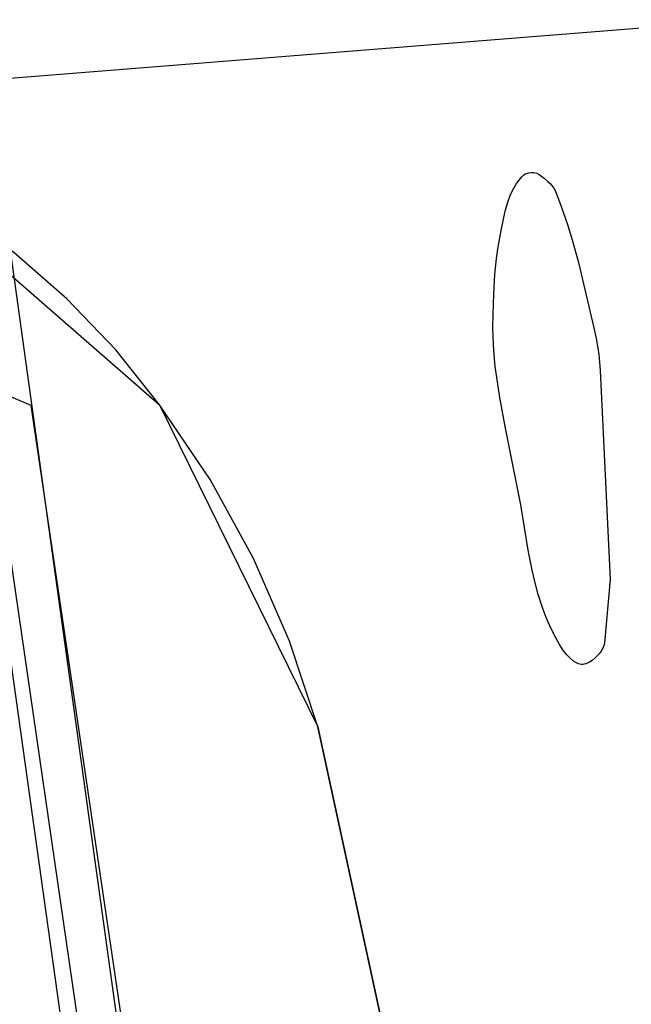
# Model space of a CAD drawing. Header units: millimetres. Extents: x 237058 to 239804, y 565701 to 567407.
# Tile 47 of 64: x 238149 to 238159, y 566569 to 566585. Entities that reach past the tile are written whole.
import ezdxf

# ---------------------------------------------------------------- set-up
doc = ezdxf.new("R2010")
doc.units = ezdxf.units.MM
doc.layers.add('T4675650', color=8, linetype='CONTINUOUS')

msp = doc.modelspace()

# ---------------------------------------------------------------- linework, layer by layer
at = {"layer": 'T4675650'}
for p in [(238168.148, 566585.091), (238168.148, 566585.091), (238154.732, 566537.553), (238154.732, 566537.553)]:
    msp.add_line(p, (238148.057, 566583.498), dxfattribs=at)
for points in [[(238132.367, 566777.576), (238133.821, 566777.658), (238134.759, 566758.314), (238137.972, 566705.418), (238143.699, 566612.589), (238145.798, 566582.744), (238148.837, 566583.009), (238155.518, 566534.948), (238159.872, 566453.518), (238165.499, 566341.758), (238167.121, 566341.956), (238170.559, 566277.969), (238161.38, 566277.552), (238159.368, 566312.526), (238147.983, 566524.895), (238141.804, 566622.206), (238138.339, 566676.272), (238136.498, 566705.356), (238132.367, 566777.576)], [(238138.274, 566677.295), (238144.048, 566583.63), (238147.335, 566582.06), (238151.493, 566578.433), (238153.988, 566573.359), (238155.946, 566564.326), (238158.346, 566548.159), (238160.282, 566505.323), (238161.162, 566480.563), (238163.04, 566435.041), (238165.511, 566389.606), (238168.37, 566331.61)], [(238147.911, 566583.159), (238154.37, 566537.171), (238164.335, 566340.343), (238166.261, 566340.476), (238169.446, 566276.643), (238160.366, 566276.342), (238162.631, 566225.548), (238170.903, 566063.994), (238163.188, 566066.598), (238163.426, 566063.23)], [(238158.595, 566575.679), (238158.507, 566574.684), (238158.502, 566574.654), (238158.482, 566574.597), (238158.455, 566574.549), (238158.425, 566574.508), (238158.363, 566574.444), (238158.312, 566574.404), (238158.273, 566574.379), (238158.216, 566574.352), (238158.19, 566574.344), (238158.165, 566574.34), (238158.142, 566574.34), (238158.098, 566574.351), (238158.057, 566574.37), (238158.021, 566574.394), (238157.959, 566574.447), (238157.913, 566574.494), (238157.851, 566574.573), (238157.797, 566574.656), (238157.714, 566574.808), (238157.645, 566574.95), (238157.588, 566575.083), (238157.54, 566575.208), (238157.463, 566575.443), (238157.407, 566575.648), (238157.366, 566575.827), (238157.305, 566576.142), (238157.187, 566576.857), (238157.142, 566577.097), (238156.945, 566578.066), (238156.857, 566578.552), (238156.819, 566578.796), (238156.786, 566579.041), (238156.767, 566579.221), (238156.757, 566579.379), (238156.749, 566579.657), (238156.751, 566579.865), (238156.762, 566580.178), (238156.78, 566580.49), (238156.804, 566580.741), (238156.831, 566580.928), (238156.883, 566581.208), (238156.944, 566581.488), (238156.984, 566581.633), (238157.023, 566581.737), (238157.059, 566581.813), (238157.123, 566581.924), (238157.202, 566582.032), (238157.229, 566582.058), (238157.258, 566582.076), (238157.314, 566582.095), (238157.359, 566582.1), (238157.392, 566582.099), (238157.439, 566582.088), (238157.48, 566582.068), (238157.559, 566582.009), (238157.616, 566581.959), (238157.655, 566581.918), (238157.707, 566581.85), (238157.728, 566581.813), (238157.746, 566581.774), (238157.816, 566581.593), (238157.926, 566581.276), (238158, 566581.038), (238158.099, 566580.678), (238158.341, 566579.649), (238158.376, 566579.483), (238158.417, 566579.232), (238158.431, 566579.106), (238158.44, 566578.979), (238158.595, 566575.679)], [(238151.493, 566578.433), (238150.8, 566579.303), (238150.031, 566580.107), (238149.192, 566580.839), (238148.291, 566581.491), (238147.335, 566582.06)], [(238165.321, 566341.823), (238163.999, 566368.971), (238160.402, 566439.334), (238158.4, 566478.351), (238155.892, 566523.308), (238155.61, 566532.178), (238154.281, 566545.77), (238149.467, 566578.422), (238146.34, 566579.749)], [(238153.988, 566573.359), (238153.543, 566574.708), (238152.975, 566576.011), (238152.29, 566577.256), (238151.493, 566578.433)], [(238173.539, 566204.323), (238173.332, 566208.608), (238171.818, 566250.032), (238170.118, 566294.25), (238168.37, 566331.61), (238166.573, 566367.418), (238165.511, 566389.606), (238164.265, 566413.218), (238163.04, 566435.041), (238161.162, 566480.563), (238160.282, 566505.323), (238158.346, 566548.159), (238156.519, 566560.894), (238155.946, 566564.326), (238153.988, 566573.359)]]:
    msp.add_lwpolyline(points, dxfattribs=at)

doc.saveas('drawing.dxf')
